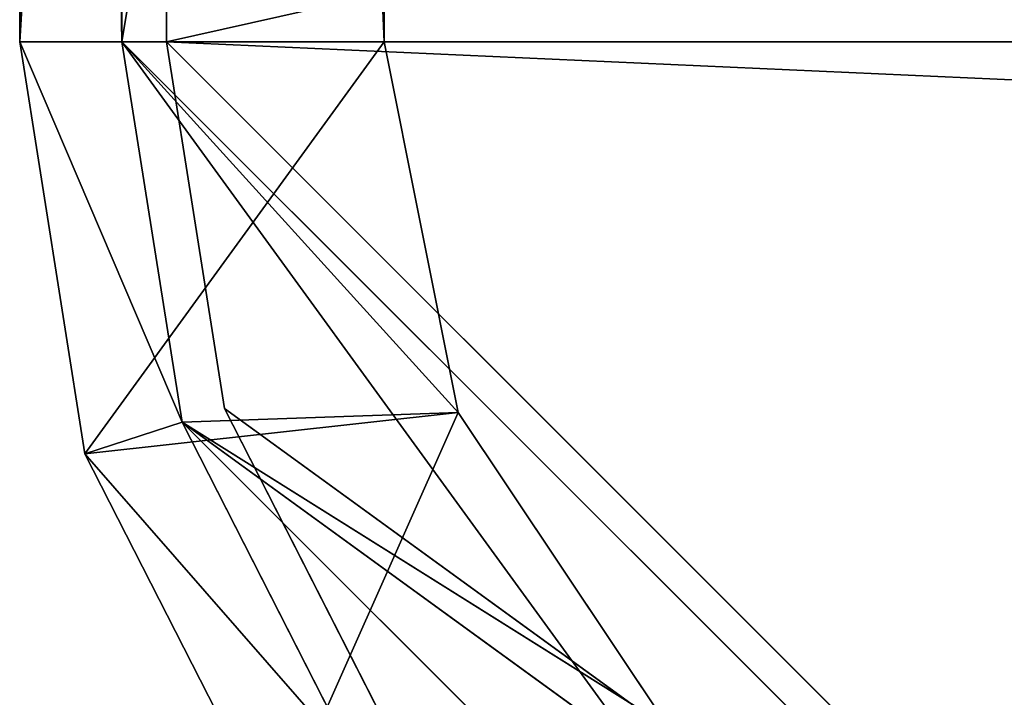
# Model space of a CAD drawing. Extents: x 519 to 2093, y 0 to 200.
# Tile 2 of 60: x 519 to 541, y 15 to 31. Entities that reach past the tile are written whole.
import ezdxf

# ---------------------------------------------------------------- set-up
doc = ezdxf.new("R2010")
doc.units = 0
doc.header["$LTSCALE"] = 25.4
doc.layers.get('0').update_dxf_attribs({"color": 13, "linetype": 'CONTINUOUS'})

# ---------------------------------------------------------------- blocks, each defined once
blk = doc.blocks.new('SOFT-LED-60X20-9534-9532_S')
at = {"color": 251}
for p, q in [((0, 1.5, 30), (1.468, 61.5, 20.729)), ((0, 1.5, 30), (1.468, 61.5, 20.729)), ((0, 1.5, 30), (0, 61.5, 30)), ((0, 61.5, 30), (1.468, 61.5, 20.729)), ((0, 61.5, 170), (0, 61.5, 30)), ((0, 61.5, 30), (0, 1.5, 170)), ((0, 61.5, 30), (0, 1.5, 170)), ((0, 1.5, 30), (0, 61.5, 30)), ((0, 61.5, 30), (1.468, 61.5, 20.729)), ((0, 61.5, 30), (8.2, 61.5, 30)), ((0, 61.5, 30), (8.2, 61.5, 30)), ((0, 61.5, 30), (8.2, 61.5, 170)), ((0, 61.5, 30), (8.2, 61.5, 170)), ((0, 61.5, 170), (0, 61.5, 30)), ((1.468, 1.5, 20.729), (5.729, 61.5, 12.366)), ((1.468, 1.5, 20.729), (5.729, 61.5, 12.366)), ((1.468, 1.5, 20.729), (1.468, 61.5, 20.729)), ((1.468, 61.5, 20.729), (5.729, 61.5, 12.366)), ((1.468, 1.5, 20.729), (1.468, 61.5, 20.729)), ((1.468, 61.5, 20.729), (5.729, 61.5, 12.366)), ((1.468, 61.5, 20.729), (9.859, 61.5, 21.658)), ((1.468, 61.5, 20.729), (9.859, 61.5, 21.658)), ((1.468, 61.5, 20.729), (8.2, 61.5, 30)), ((1.468, 61.5, 20.729), (8.2, 61.5, 30)), ((5.729, 61.5, 12.366), (9.859, 61.5, 21.658)), ((5.729, 61.5, 12.366), (9.859, 61.5, 21.658)), ((8.2, 61.5, 30), (9.859, 61.5, 21.658)), ((8.2, 61.5, 170), (8.2, 61.5, 30)), ((8.2, 61.5, 170), (8.2, 61.5, 30)), ((8.2, 61.5, 170), (8.2, 59.2, 30)), ((8.2, 59.2, 30), (8.2, 61.5, 30)), ((8.2, 61.5, 170), (8.2, 59.2, 30)), ((9.859, 61.5, 21.658), (8.2, 59.2, 30)), ((9.859, 61.5, 21.658), (8.2, 59.2, 30)), ((8.2, 61.5, 30), (9.859, 61.5, 21.658)), ((8.2, 59.2, 30), (8.2, 61.5, 30)), ((9.859, 61.5, 21.658), (14.585, 61.5, 14.585)), ((14.585, 61.5, 14.585), (9.859, 59.2, 21.658)), ((14.585, 61.5, 14.585), (9.859, 59.2, 21.658)), ((9.859, 61.5, 21.658), (14.585, 61.5, 14.585)), ((9.859, 61.5, 21.658), (9.859, 59.2, 21.658)), ((9.859, 61.5, 21.658), (9.859, 59.2, 21.658)), ((2.3, 59.2, 30), (2.3, 1.5, 30)), ((2.3, 1.5, 30), (3.656, 59.2, 21.44)), ((3.656, 59.2, 21.44), (2.3, 59.2, 30)), ((2.3, 1.5, 30), (3.656, 59.2, 21.44)), ((2.3, 59.2, 30), (2.3, 59.2, 170)), ((2.3, 59.2, 170), (2.3, 1.5, 30)), ((2.3, 59.2, 30), (2.3, 1.5, 30)), ((2.3, 59.2, 170), (2.3, 1.5, 30)), ((2.3, 59.2, 170), (8.2, 59.2, 30)), ((2.3, 59.2, 170), (8.2, 59.2, 30)), ((2.3, 59.2, 30), (2.3, 59.2, 170)), ((2.3, 59.2, 30), (8.2, 59.2, 30)), ((2.3, 59.2, 30), (8.2, 59.2, 30)), ((2.3, 59.2, 30), (9.859, 59.2, 21.658)), ((2.3, 59.2, 30), (9.859, 59.2, 21.658)), ((3.656, 59.2, 21.44), (2.3, 59.2, 30)), ((3.656, 1.5, 21.44), (3.656, 59.2, 21.44)), ((3.656, 1.5, 21.44), (3.656, 59.2, 21.44)), ((3.656, 1.5, 21.44), (7.59, 59.2, 13.718)), ((7.59, 59.2, 13.718), (3.656, 59.2, 21.44)), ((3.656, 1.5, 21.44), (7.59, 59.2, 13.718)), ((3.656, 59.2, 21.44), (9.859, 59.2, 21.658)), ((3.656, 59.2, 21.44), (9.859, 59.2, 21.658)), ((3.656, 59.2, 21.44), (14.585, 59.2, 14.585)), ((3.656, 59.2, 21.44), (14.585, 59.2, 14.585)), ((7.59, 59.2, 13.718), (3.656, 59.2, 21.44)), ((8.2, 59.2, 30), (8.2, 59.2, 170)), ((9.859, 59.2, 21.658), (8.2, 59.2, 30)), ((8.2, 59.2, 30), (8.2, 59.2, 170)), ((9.859, 59.2, 21.658), (8.2, 59.2, 30)), ((14.585, 59.2, 14.585), (9.859, 59.2, 21.658)), ((14.585, 59.2, 14.585), (9.859, 59.2, 21.658)), ((0, 1.5, 170), (2.3, 1.5, 30)), ((0, 1.5, 170), (2.3, 1.5, 30)), ((0, 1.5, 170), (0, 1.5, 30)), ((0, 1.5, 30), (2.3, 1.5, 30)), ((0, 1.5, 30), (2.3, 1.5, 30)), ((0, 1.5, 30), (3.656, 1.5, 21.44)), ((0, 1.5, 30), (3.656, 1.5, 21.44)), ((0, 1.5, 30), (1.468, 1.5, 20.729)), ((0, 1.5, 30), (1.468, 1.5, 20.729)), ((0, 1.5, 170), (0, 1.5, 30)), ((1.468, 1.5, 20.729), (3.656, 1.5, 21.44)), ((1.468, 1.5, 20.729), (3.656, 1.5, 21.44)), ((1.468, 1.5, 20.729), (7.59, 1.5, 13.718)), ((1.468, 1.5, 20.729), (7.59, 1.5, 13.718)), ((1.468, 1.5, 20.729), (5.729, 1.5, 12.366)), ((1.468, 1.5, 20.729), (5.729, 1.5, 12.366)), ((2.3, 1.5, 30), (2.3, 1.5, 170)), ((3.656, 1.5, 21.44), (2.3, 1.5, 30)), ((3.656, 1.5, 21.44), (2.3, 1.5, 30)), ((2.3, 1.5, 30), (2.3, 1.5, 170)), ((7.59, 1.5, 13.718), (3.656, 1.5, 21.44)), ((7.59, 1.5, 13.718), (3.656, 1.5, 21.44))]:
    blk.add_line(p, q, dxfattribs=at)
at = {"color": 7}
for p, q in [((3.3, 57.7, 30), (3.3, 58.7, 30)), ((3.3, 58.7, 30), (4.607, 58.7, 21.749)), ((4.607, 58.7, 21.749), (3.3, 57.7, 30)), ((4.607, 58.7, 21.749), (3.3, 57.7, 30)), ((3.3, 57.7, 170), (3.3, 58.7, 30)), ((3.3, 57.7, 30), (3.3, 58.7, 30)), ((3.3, 57.7, 170), (3.3, 58.7, 30)), ((3.3, 58.7, 170), (3.3, 58.7, 30)), ((626.7, 58.7, 30), (3.3, 58.7, 30)), ((3.3, 58.7, 30), (626.7, 58.7, 170)), ((3.3, 58.7, 30), (626.7, 58.7, 170)), ((3.3, 58.7, 170), (3.3, 58.7, 30)), ((3.3, 58.7, 30), (4.607, 58.7, 21.749)), ((3.3, 58.7, 30), (30, 58.7, 3.3)), ((3.3, 58.7, 30), (30, 58.7, 3.3)), ((3.3, 58.7, 30), (600, 58.7, 3.3)), ((3.3, 58.7, 30), (600, 58.7, 3.3)), ((626.7, 58.7, 30), (3.3, 58.7, 30)), ((4.607, 58.7, 21.749), (4.607, 57.7, 21.749)), ((4.607, 58.7, 21.749), (4.607, 57.7, 21.749)), ((4.607, 58.7, 21.749), (8.399, 58.7, 14.306)), ((8.399, 58.7, 14.306), (4.607, 57.7, 21.749)), ((8.399, 58.7, 14.306), (4.607, 57.7, 21.749)), ((4.607, 58.7, 21.749), (8.399, 58.7, 14.306)), ((4.607, 58.7, 21.749), (30, 58.7, 3.3)), ((4.607, 58.7, 21.749), (30, 58.7, 3.3)), ((4.607, 57.7, 21.749), (3.3, 57.7, 30)), ((3.3, 57.7, 30), (3.3, 57.7, 170)), ((3.3, 57.7, 30), (3.3, 57.7, 170)), ((3.3, 57.7, 30), (30, 57.7, 3.3)), ((4.607, 57.7, 21.749), (3.3, 57.7, 30)), ((3.3, 57.7, 30), (30, 57.7, 3.3)), ((8.399, 57.7, 14.306), (4.607, 57.7, 21.749)), ((4.607, 57.7, 21.749), (30, 57.7, 3.3)), ((4.607, 57.7, 21.749), (30, 57.7, 3.3)), ((8.399, 57.7, 14.306), (4.607, 57.7, 21.749)), ((2.3, 0, 30), (2.3, 1, 30)), ((2.3, 1, 30), (3.656, 1, 21.44)), ((3.656, 1, 21.44), (2.3, 0, 30)), ((3.656, 1, 21.44), (2.3, 0, 30)), ((2.3, 0, 170), (2.3, 1, 30)), ((2.3, 0, 30), (2.3, 1, 30)), ((2.3, 0, 170), (2.3, 1, 30)), ((2.3, 1, 170), (2.3, 1, 30)), ((2.3, 1, 170), (2.3, 1, 30)), ((30, 1, 197.7), (2.3, 1, 30)), ((2.3, 1, 30), (3.656, 1, 21.44)), ((2.3, 1, 30), (21.44, 1, 3.656)), ((2.3, 1, 30), (21.44, 1, 3.656)), ((2.3, 1, 30), (30, 1, 2.3)), ((2.3, 1, 30), (30, 1, 2.3)), ((30, 1, 197.7), (2.3, 1, 30)), ((3.656, 1, 21.44), (3.656, 0, 21.44)), ((3.656, 1, 21.44), (3.656, 0, 21.44)), ((3.656, 1, 21.44), (7.59, 1, 13.718)), ((7.59, 1, 13.718), (3.656, 0, 21.44)), ((7.59, 1, 13.718), (3.656, 0, 21.44)), ((3.656, 1, 21.44), (7.59, 1, 13.718)), ((3.656, 1, 21.44), (21.44, 1, 3.656)), ((3.656, 1, 21.44), (21.44, 1, 3.656)), ((3.656, 0, 21.44), (2.3, 0, 30)), ((2.3, 0, 30), (2.3, 0, 170)), ((2.3, 0, 30), (2.3, 0, 170)), ((2.3, 0, 30), (30, 0, 2.3)), ((3.656, 0, 21.44), (2.3, 0, 30)), ((2.3, 0, 30), (30, 0, 2.3)), ((7.59, 0, 13.718), (3.656, 0, 21.44)), ((3.656, 0, 21.44), (30, 0, 2.3)), ((3.656, 0, 21.44), (30, 0, 2.3)), ((7.59, 0, 13.718), (3.656, 0, 21.44))]:
    blk.add_line(p, q, dxfattribs=at)
at = {"color": 251}
mesh = blk.add_polyface(dxfattribs=at)
corners = [(1.468, 61.5, 20.729), (1.468, 1.5, 20.729), (0, 1.5, 30)]
mesh.append_faces([[corners[k] for k in face] for face in [(0, 1, 2)]], dxfattribs={"color": 251})
mesh = blk.add_polyface(dxfattribs=at)
corners = [(1.468, 61.5, 20.729), (0, 1.5, 30), (0, 61.5, 30)]
mesh.append_faces([[corners[k] for k in face] for face in [(0, 1, 2)]], dxfattribs={"color": 251})
mesh = blk.add_polyface(dxfattribs=at)
corners = [(0, 61.5, 30), (0, 1.5, 170), (0, 61.5, 170)]
mesh.append_faces([[corners[k] for k in face] for face in [(0, 1, 2)]], dxfattribs={"color": 251})
mesh = blk.add_polyface(dxfattribs=at)
corners = [(0, 61.5, 30), (0, 1.5, 30), (0, 1.5, 170)]
mesh.append_faces([[corners[k] for k in face] for face in [(0, 1, 2)]], dxfattribs={"color": 251})
mesh = blk.add_polyface(dxfattribs=at)
corners = [(8.2, 61.5, 30), (1.468, 61.5, 20.729), (0, 61.5, 30)]
mesh.append_faces([[corners[k] for k in face] for face in [(0, 1, 2)]], dxfattribs={"color": 251})
mesh = blk.add_polyface(dxfattribs=at)
corners = [(8.2, 61.5, 170), (8.2, 61.5, 30), (0, 61.5, 30)]
mesh.append_faces([[corners[k] for k in face] for face in [(0, 1, 2)]], dxfattribs={"color": 251})
mesh = blk.add_polyface(dxfattribs=at)
corners = [(8.2, 61.5, 170), (0, 61.5, 30), (0, 61.5, 170)]
mesh.append_faces([[corners[k] for k in face] for face in [(0, 1, 2)]], dxfattribs={"color": 251})
mesh = blk.add_polyface(dxfattribs=at)
corners = [(5.729, 61.5, 12.366), (5.729, 1.5, 12.366), (1.468, 1.5, 20.729)]
mesh.append_faces([[corners[k] for k in face] for face in [(0, 1, 2)]], dxfattribs={"color": 251})
mesh = blk.add_polyface(dxfattribs=at)
corners = [(5.729, 61.5, 12.366), (1.468, 1.5, 20.729), (1.468, 61.5, 20.729)]
mesh.append_faces([[corners[k] for k in face] for face in [(0, 1, 2)]], dxfattribs={"color": 251})
mesh = blk.add_polyface(dxfattribs=at)
corners = [(9.859, 61.5, 21.658), (5.729, 61.5, 12.366), (1.468, 61.5, 20.729)]
mesh.append_faces([[corners[k] for k in face] for face in [(0, 1, 2)]], dxfattribs={"color": 251})
mesh = blk.add_polyface(dxfattribs=at)
corners = [(8.2, 61.5, 30), (9.859, 61.5, 21.658), (1.468, 61.5, 20.729)]
mesh.append_faces([[corners[k] for k in face] for face in [(0, 1, 2)]], dxfattribs={"color": 251})
mesh = blk.add_polyface(dxfattribs=at)
corners = [(9.859, 61.5, 21.658), (14.585, 61.5, 14.585), (5.729, 61.5, 12.366)]
mesh.append_faces([[corners[k] for k in face] for face in [(0, 1, 2)]], dxfattribs={"color": 251})
mesh = blk.add_polyface(dxfattribs=at)
corners = [(8.2, 61.5, 170), (8.2, 59.2, 30), (8.2, 61.5, 30)]
mesh.append_faces([[corners[k] for k in face] for face in [(0, 1, 2)]], dxfattribs={"color": 251})
mesh = blk.add_polyface(dxfattribs=at)
corners = [(8.2, 61.5, 170), (8.2, 59.2, 170), (8.2, 59.2, 30)]
mesh.append_faces([[corners[k] for k in face] for face in [(0, 1, 2)]], dxfattribs={"color": 251})
mesh = blk.add_polyface(dxfattribs=at)
corners = [(9.859, 61.5, 21.658), (8.2, 59.2, 30), (9.859, 59.2, 21.658)]
mesh.append_faces([[corners[k] for k in face] for face in [(0, 1, 2)]], dxfattribs={"color": 251})
mesh = blk.add_polyface(dxfattribs=at)
corners = [(8.2, 61.5, 30), (8.2, 59.2, 30), (9.859, 61.5, 21.658)]
mesh.append_faces([[corners[k] for k in face] for face in [(0, 1, 2)]], dxfattribs={"color": 251})
mesh = blk.add_polyface(dxfattribs=at)
corners = [(14.585, 61.5, 14.585), (9.859, 59.2, 21.658), (14.585, 59.2, 14.585)]
mesh.append_faces([[corners[k] for k in face] for face in [(0, 1, 2)]], dxfattribs={"color": 251})
mesh = blk.add_polyface(dxfattribs=at)
corners = [(9.859, 61.5, 21.658), (9.859, 59.2, 21.658), (14.585, 61.5, 14.585)]
mesh.append_faces([[corners[k] for k in face] for face in [(0, 1, 2)]], dxfattribs={"color": 251})
mesh = blk.add_polyface(dxfattribs=at)
corners = [(2.3, 59.2, 30), (2.3, 1.5, 30), (3.656, 59.2, 21.44)]
mesh.append_faces([[corners[k] for k in face] for face in [(0, 1, 2)]], dxfattribs={"color": 251})
mesh = blk.add_polyface(dxfattribs=at)
corners = [(3.656, 59.2, 21.44), (2.3, 1.5, 30), (3.656, 1.5, 21.44)]
mesh.append_faces([[corners[k] for k in face] for face in [(0, 1, 2)]], dxfattribs={"color": 251})
mesh = blk.add_polyface(dxfattribs=at)
corners = [(2.3, 59.2, 170), (2.3, 1.5, 30), (2.3, 59.2, 30)]
mesh.append_faces([[corners[k] for k in face] for face in [(0, 1, 2)]], dxfattribs={"color": 251})
mesh = blk.add_polyface(dxfattribs=at)
corners = [(2.3, 59.2, 170), (2.3, 1.5, 170), (2.3, 1.5, 30)]
mesh.append_faces([[corners[k] for k in face] for face in [(0, 1, 2)]], dxfattribs={"color": 251})
mesh = blk.add_polyface(dxfattribs=at)
corners = [(2.3, 59.2, 170), (8.2, 59.2, 30), (8.2, 59.2, 170)]
mesh.append_faces([[corners[k] for k in face] for face in [(0, 1, 2)]], dxfattribs={"color": 251})
mesh = blk.add_polyface(dxfattribs=at)
corners = [(2.3, 59.2, 170), (2.3, 59.2, 30), (8.2, 59.2, 30)]
mesh.append_faces([[corners[k] for k in face] for face in [(0, 1, 2)]], dxfattribs={"color": 251})
mesh = blk.add_polyface(dxfattribs=at)
corners = [(2.3, 59.2, 30), (9.859, 59.2, 21.658), (8.2, 59.2, 30)]
mesh.append_faces([[corners[k] for k in face] for face in [(0, 1, 2)]], dxfattribs={"color": 251})
mesh = blk.add_polyface(dxfattribs=at)
corners = [(2.3, 59.2, 30), (3.656, 59.2, 21.44), (9.859, 59.2, 21.658)]
mesh.append_faces([[corners[k] for k in face] for face in [(0, 1, 2)]], dxfattribs={"color": 251})
mesh = blk.add_polyface(dxfattribs=at)
corners = [(3.656, 59.2, 21.44), (3.656, 1.5, 21.44), (7.59, 59.2, 13.718)]
mesh.append_faces([[corners[k] for k in face] for face in [(0, 1, 2)]], dxfattribs={"color": 251})
mesh = blk.add_polyface(dxfattribs=at)
corners = [(7.59, 59.2, 13.718), (3.656, 1.5, 21.44), (7.59, 1.5, 13.718)]
mesh.append_faces([[corners[k] for k in face] for face in [(0, 1, 2)]], dxfattribs={"color": 251})
mesh = blk.add_polyface(dxfattribs=at)
corners = [(9.859, 59.2, 21.658), (3.656, 59.2, 21.44), (14.585, 59.2, 14.585)]
mesh.append_faces([[corners[k] for k in face] for face in [(0, 1, 2)]], dxfattribs={"color": 251})
mesh = blk.add_polyface(dxfattribs=at)
corners = [(3.656, 59.2, 21.44), (7.59, 59.2, 13.718), (14.585, 59.2, 14.585)]
mesh.append_faces([[corners[k] for k in face] for face in [(0, 1, 2)]], dxfattribs={"color": 251})
at = {"color": 7}
mesh = blk.add_polyface(dxfattribs=at)
corners = [(4.607, 58.7, 21.749), (3.3, 57.7, 30), (3.3, 58.7, 30)]
mesh.append_faces([[corners[k] for k in face] for face in [(0, 1, 2)]], dxfattribs={"color": 7})
mesh = blk.add_polyface(dxfattribs=at)
corners = [(4.607, 58.7, 21.749), (4.607, 57.7, 21.749), (3.3, 57.7, 30)]
mesh.append_faces([[corners[k] for k in face] for face in [(0, 1, 2)]], dxfattribs={"color": 7})
mesh = blk.add_polyface(dxfattribs=at)
corners = [(3.3, 58.7, 30), (3.3, 57.7, 30), (3.3, 57.7, 170)]
mesh.append_faces([[corners[k] for k in face] for face in [(0, 1, 2)]], dxfattribs={"color": 7})
mesh = blk.add_polyface(dxfattribs=at)
corners = [(3.3, 58.7, 30), (3.3, 57.7, 170), (3.3, 58.7, 170)]
mesh.append_faces([[corners[k] for k in face] for face in [(0, 1, 2)]], dxfattribs={"color": 7})
mesh = blk.add_polyface(dxfattribs=at)
corners = [(626.7, 58.7, 170), (626.7, 58.7, 30), (3.3, 58.7, 30)]
mesh.append_faces([[corners[k] for k in face] for face in [(0, 1, 2)]], dxfattribs={"color": 7})
mesh = blk.add_polyface(dxfattribs=at)
corners = [(626.7, 58.7, 170), (3.3, 58.7, 30), (3.3, 58.7, 170)]
mesh.append_faces([[corners[k] for k in face] for face in [(0, 1, 2)]], dxfattribs={"color": 7})
mesh = blk.add_polyface(dxfattribs=at)
corners = [(3.3, 58.7, 30), (30, 58.7, 3.3), (4.607, 58.7, 21.749)]
mesh.append_faces([[corners[k] for k in face] for face in [(0, 1, 2)]], dxfattribs={"color": 7})
mesh = blk.add_polyface(dxfattribs=at)
corners = [(3.3, 58.7, 30), (600, 58.7, 3.3), (30, 58.7, 3.3)]
mesh.append_faces([[corners[k] for k in face] for face in [(0, 1, 2)]], dxfattribs={"color": 7})
mesh = blk.add_polyface(dxfattribs=at)
corners = [(626.7, 58.7, 30), (600, 58.7, 3.3), (3.3, 58.7, 30)]
mesh.append_faces([[corners[k] for k in face] for face in [(0, 1, 2)]], dxfattribs={"color": 7})
mesh = blk.add_polyface(dxfattribs=at)
corners = [(8.399, 58.7, 14.306), (4.607, 57.7, 21.749), (4.607, 58.7, 21.749)]
mesh.append_faces([[corners[k] for k in face] for face in [(0, 1, 2)]], dxfattribs={"color": 7})
mesh = blk.add_polyface(dxfattribs=at)
corners = [(8.399, 58.7, 14.306), (8.399, 57.7, 14.306), (4.607, 57.7, 21.749)]
mesh.append_faces([[corners[k] for k in face] for face in [(0, 1, 2)]], dxfattribs={"color": 7})
mesh = blk.add_polyface(dxfattribs=at)
corners = [(4.607, 58.7, 21.749), (30, 58.7, 3.3), (8.399, 58.7, 14.306)]
mesh.append_faces([[corners[k] for k in face] for face in [(0, 1, 2)]], dxfattribs={"color": 7})
mesh = blk.add_polyface(dxfattribs=at)
corners = [(3.3, 57.7, 170), (30, 57.7, 3.3), (626.7, 57.7, 170)]
mesh.append_faces([[corners[k] for k in face] for face in [(0, 1, 2)]], dxfattribs={"color": 7})
mesh = blk.add_polyface(dxfattribs=at)
corners = [(3.3, 57.7, 170), (3.3, 57.7, 30), (30, 57.7, 3.3)]
mesh.append_faces([[corners[k] for k in face] for face in [(0, 1, 2)]], dxfattribs={"color": 7})
mesh = blk.add_polyface(dxfattribs=at)
corners = [(3.3, 57.7, 30), (4.607, 57.7, 21.749), (30, 57.7, 3.3)]
mesh.append_faces([[corners[k] for k in face] for face in [(0, 1, 2)]], dxfattribs={"color": 7})
mesh = blk.add_polyface(dxfattribs=at)
corners = [(4.607, 57.7, 21.749), (8.399, 57.7, 14.306), (30, 57.7, 3.3)]
mesh.append_faces([[corners[k] for k in face] for face in [(0, 1, 2)]], dxfattribs={"color": 7})
at = {"color": 251}
mesh = blk.add_polyface(dxfattribs=at)
corners = [(0, 1.5, 170), (2.3, 1.5, 30), (2.3, 1.5, 170)]
mesh.append_faces([[corners[k] for k in face] for face in [(0, 1, 2)]], dxfattribs={"color": 251})
mesh = blk.add_polyface(dxfattribs=at)
corners = [(0, 1.5, 170), (0, 1.5, 30), (2.3, 1.5, 30)]
mesh.append_faces([[corners[k] for k in face] for face in [(0, 1, 2)]], dxfattribs={"color": 251})
mesh = blk.add_polyface(dxfattribs=at)
corners = [(0, 1.5, 30), (3.656, 1.5, 21.44), (2.3, 1.5, 30)]
mesh.append_faces([[corners[k] for k in face] for face in [(0, 1, 2)]], dxfattribs={"color": 251})
mesh = blk.add_polyface(dxfattribs=at)
corners = [(0, 1.5, 30), (1.468, 1.5, 20.729), (3.656, 1.5, 21.44)]
mesh.append_faces([[corners[k] for k in face] for face in [(0, 1, 2)]], dxfattribs={"color": 251})
mesh = blk.add_polyface(dxfattribs=at)
corners = [(3.656, 1.5, 21.44), (1.468, 1.5, 20.729), (7.59, 1.5, 13.718)]
mesh.append_faces([[corners[k] for k in face] for face in [(0, 1, 2)]], dxfattribs={"color": 251})
mesh = blk.add_polyface(dxfattribs=at)
corners = [(1.468, 1.5, 20.729), (5.729, 1.5, 12.366), (7.59, 1.5, 13.718)]
mesh.append_faces([[corners[k] for k in face] for face in [(0, 1, 2)]], dxfattribs={"color": 251})
at = {"color": 7}
mesh = blk.add_polyface(dxfattribs=at)
corners = [(3.656, 1, 21.44), (2.3, 0, 30), (2.3, 1, 30)]
mesh.append_faces([[corners[k] for k in face] for face in [(0, 1, 2)]], dxfattribs={"color": 7})
mesh = blk.add_polyface(dxfattribs=at)
corners = [(3.656, 1, 21.44), (3.656, 0, 21.44), (2.3, 0, 30)]
mesh.append_faces([[corners[k] for k in face] for face in [(0, 1, 2)]], dxfattribs={"color": 7})
mesh = blk.add_polyface(dxfattribs=at)
corners = [(2.3, 1, 30), (2.3, 0, 30), (2.3, 0, 170)]
mesh.append_faces([[corners[k] for k in face] for face in [(0, 1, 2)]], dxfattribs={"color": 7})
mesh = blk.add_polyface(dxfattribs=at)
corners = [(2.3, 1, 30), (2.3, 0, 170), (2.3, 1, 170)]
mesh.append_faces([[corners[k] for k in face] for face in [(0, 1, 2)]], dxfattribs={"color": 7})
mesh = blk.add_polyface(dxfattribs=at)
corners = [(30, 1, 197.7), (2.3, 1, 30), (2.3, 1, 170)]
mesh.append_faces([[corners[k] for k in face] for face in [(0, 1, 2)]], dxfattribs={"color": 7})
mesh = blk.add_polyface(dxfattribs=at)
corners = [(2.3, 1, 30), (21.44, 1, 3.656), (3.656, 1, 21.44)]
mesh.append_faces([[corners[k] for k in face] for face in [(0, 1, 2)]], dxfattribs={"color": 7})
mesh = blk.add_polyface(dxfattribs=at)
corners = [(2.3, 1, 30), (30, 1, 2.3), (21.44, 1, 3.656)]
mesh.append_faces([[corners[k] for k in face] for face in [(0, 1, 2)]], dxfattribs={"color": 7})
mesh = blk.add_polyface(dxfattribs=at)
corners = [(30, 1, 197.7), (30, 1, 2.3), (2.3, 1, 30)]
mesh.append_faces([[corners[k] for k in face] for face in [(0, 1, 2)]], dxfattribs={"color": 7})
mesh = blk.add_polyface(dxfattribs=at)
corners = [(7.59, 1, 13.718), (3.656, 0, 21.44), (3.656, 1, 21.44)]
mesh.append_faces([[corners[k] for k in face] for face in [(0, 1, 2)]], dxfattribs={"color": 7})
mesh = blk.add_polyface(dxfattribs=at)
corners = [(7.59, 1, 13.718), (7.59, 0, 13.718), (3.656, 0, 21.44)]
mesh.append_faces([[corners[k] for k in face] for face in [(0, 1, 2)]], dxfattribs={"color": 7})
mesh = blk.add_polyface(dxfattribs=at)
corners = [(3.656, 1, 21.44), (21.44, 1, 3.656), (7.59, 1, 13.718)]
mesh.append_faces([[corners[k] for k in face] for face in [(0, 1, 2)]], dxfattribs={"color": 7})
mesh = blk.add_polyface(dxfattribs=at)
corners = [(2.3, 0, 170), (30, 0, 2.3), (627.7, 0, 170)]
mesh.append_faces([[corners[k] for k in face] for face in [(0, 1, 2)]], dxfattribs={"color": 7})
mesh = blk.add_polyface(dxfattribs=at)
corners = [(2.3, 0, 170), (2.3, 0, 30), (30, 0, 2.3)]
mesh.append_faces([[corners[k] for k in face] for face in [(0, 1, 2)]], dxfattribs={"color": 7})
mesh = blk.add_polyface(dxfattribs=at)
corners = [(2.3, 0, 30), (3.656, 0, 21.44), (30, 0, 2.3)]
mesh.append_faces([[corners[k] for k in face] for face in [(0, 1, 2)]], dxfattribs={"color": 7})
mesh = blk.add_polyface(dxfattribs=at)
corners = [(3.656, 0, 21.44), (7.59, 0, 13.718), (30, 0, 2.3)]
mesh.append_faces([[corners[k] for k in face] for face in [(0, 1, 2)]], dxfattribs={"color": 7})

msp = doc.modelspace()

# ---------------------------------------------------------------- block references
at = {"color": 0, "extrusion": (0, 1, 1.16573e-15), "rotation": 180}
msp.add_blockref('SOFT-LED-60X20-9534-9532_S', (-518.677, 1714.654), dxfattribs=at)

doc.saveas('drawing.dxf')
